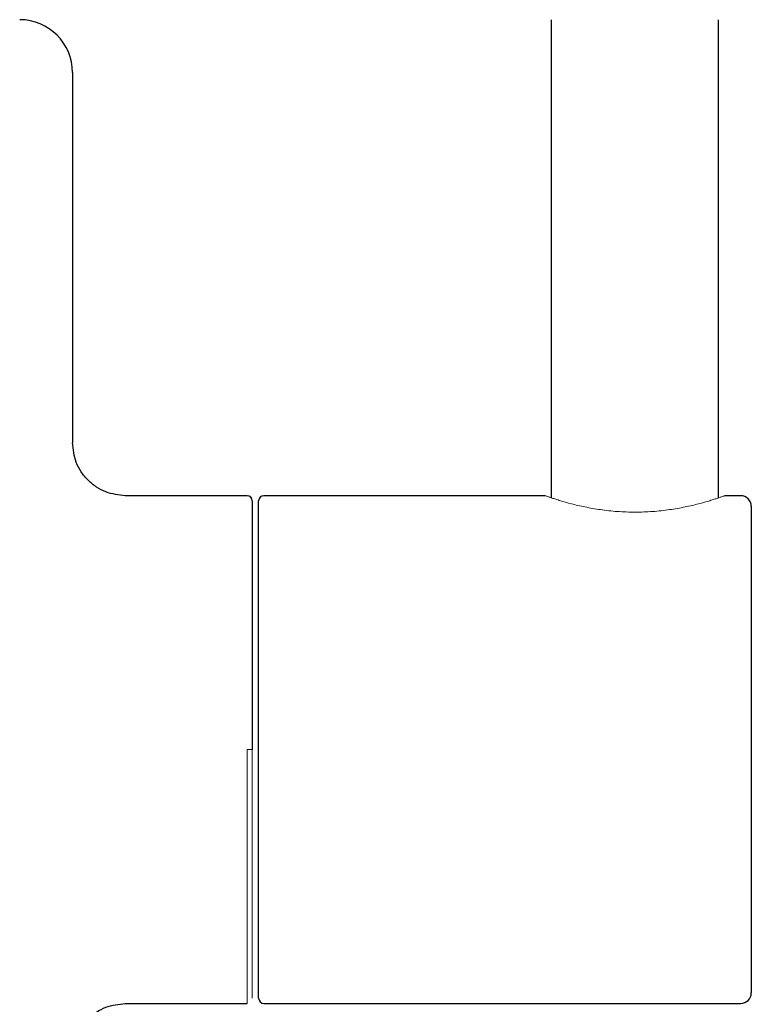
# Model space of a CAD drawing. Header units: millimetres. Extents: x 7 to 298, y -38 to 414.
# Tile 4 of 8: x 78 to 112, y 11 to 58. Entities that reach past the tile are written whole.
import ezdxf

# ---------------------------------------------------------------- set-up
doc = ezdxf.new("R2010")
doc.units = ezdxf.units.MM

msp = doc.modelspace()

# ---------------------------------------------------------------- linework, layer by layer
at = {"color": 7, "linetype": 'Continuous', "lineweight": 25}
for p, q in [((102.863, 35.352), (102.863, 57.955)), ((110.763, 35.352), (110.763, 57.955)), ((80.213, 55.455), (80.213, 37.955)), ((88.463, 35.455), (82.706, 35.455)), ((102.563, 35.455), (89.263, 35.455)), ((111.813, 35.455), (111.063, 35.455)), ((88.713, 35.205), (88.713, 23.455)), ((89.013, 23.455), (89.013, 35.205)), ((112.313, 34.955), (112.313, 23.455)), ((89.013, 11.705), (89.013, 23.455)), ((112.313, 23.455), (112.313, 11.955)), ((82.706, 11.455), (88.463, 11.455)), ((89.263, 11.455), (111.813, 11.455))]:
    msp.add_line(p, q, dxfattribs=at)
at = {"color": 144, "linetype": 'Continuous', "lineweight": 18}
for p, q in [((88.463, 11.455), (88.463, 23.455)), ((88.463, 23.455), (88.713, 23.455)), ((88.713, 23.455), (88.713, 11.705))]:
    msp.add_line(p, q, dxfattribs=at)
at = {"color": 7, "linetype": 'Continuous', "lineweight": 25}
for centre, radius, start, end in [((77.713, 55.455), 2.5, 0, 90), ((88.463, 35.205), 0.25, 0, 90), ((89.263, 35.205), 0.25, 90, 180), ((111.813, 34.955), 0.5, 0, 90), ((89.263, 11.705), 0.25, 180, 270), ((111.813, 11.955), 0.5, 270, 0)]:
    msp.add_arc(centre, radius, start, end, dxfattribs=at)
for points, knots in [([(82.713, 35.455), (82.398, 35.488), (81.915, 35.539), (81.333, 35.851), (80.932, 36.174), (80.609, 36.574), (80.298, 37.156), (80.246, 37.64), (80.213, 37.955)], [0, 0, 0, 0, 0.239457, 0.36836, 0.5, 0.63164, 0.760544, 1, 1, 1, 1]), ([(80.213, 8.955), (80.246, 9.269), (80.298, 9.753), (80.609, 10.335), (80.932, 10.735), (81.332, 11.058), (81.914, 11.37), (82.398, 11.421), (82.713, 11.455)], [0, 0, 0, 0, 0.239456, 0.36836, 0.5, 0.631639, 0.760543, 1, 1, 1, 1])]:
    msp.add_open_spline(points, degree=3, knots=knots, dxfattribs=at)
at = {"color": 144, "linetype": 'Continuous', "lineweight": 18}
msp.add_open_spline([(111.063, 35.455), (111.062, 35.454), (111.061, 35.454), (111.051, 35.45), (111.034, 35.444), (111.011, 35.436), (110.966, 35.421), (110.884, 35.392), (110.742, 35.344), (110.563, 35.286), (110.277, 35.198), (109.836, 35.072), (109.194, 34.92), (108.458, 34.788), (107.655, 34.698), (106.813, 34.666), (105.972, 34.698), (105.167, 34.788), (104.431, 34.92), (103.789, 35.072), (103.348, 35.198), (103.062, 35.286), (102.883, 35.345), (102.741, 35.392), (102.65, 35.424), (102.597, 35.442), (102.568, 35.453), (102.565, 35.454), (102.563, 35.455)], degree=3, knots=[0, 0, 0, 0, 0.0125068, 0.0249924, 0.0374764, 0.0499783, 0.0625175, 0.0938064, 0.1252141, 0.1563656, 0.1876211, 0.2502373, 0.312693, 0.3750663, 0.4376218, 0.499839, 0.5624719, 0.6248892, 0.6874099, 0.7500543, 0.8123407, 0.843738, 0.8750377, 0.9062608, 0.9373738, 0.9582854, 0.9791305, 1, 1, 1, 1], dxfattribs=at)

doc.saveas('drawing.dxf')
